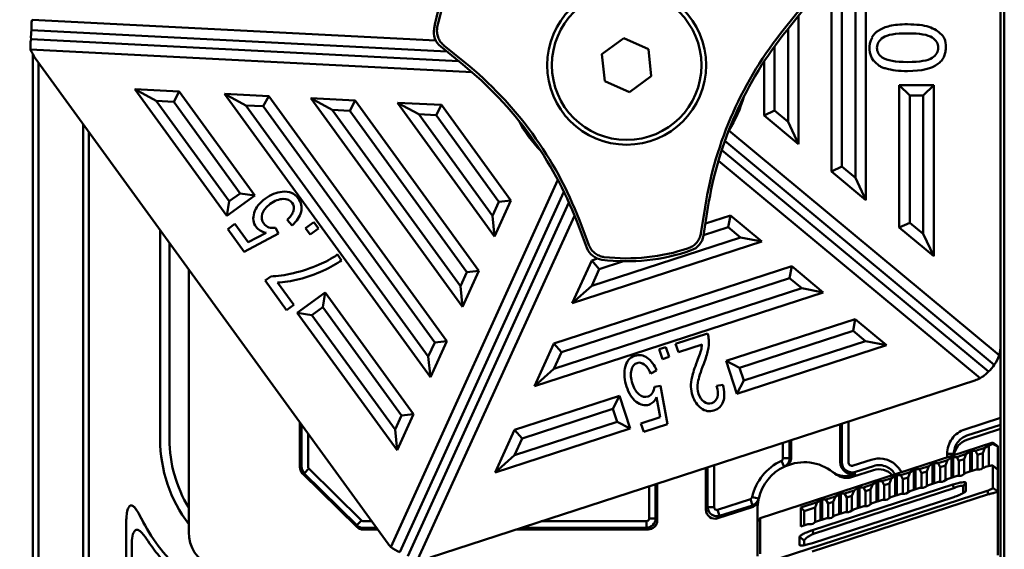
# Model space of a CAD drawing. Header units: millimetres. Extents: x 0 to 5104, y -184 to 1188.
# Tile 88 of 221: x 630 to 683, y 958 to 986. Entities that reach past the tile are written whole.
import ezdxf

# ---------------------------------------------------------------- set-up
doc = ezdxf.new("R2010")
doc.units = ezdxf.units.MM
doc.header["$LTSCALE"] = 2
doc.layers.add('Sichtbar (ISO)', color=7, linetype='Continuous', lineweight=50)

msp = doc.modelspace()

# ---------------------------------------------------------------- linework, layer by layer
at = {"layer": 'Sichtbar (ISO)'}
for p, q in [((683.13, 1106.68), (683.13, 611.58)), ((682.93, 968.583), (682.93, 1000.348)), ((675.73, 991.888), (675.73, 976.321)), ((675.17, 990.598), (675.17, 977.514)), ((673.886, 977.852), (673.886, 990.165)), ((674.446, 978.115), (674.446, 989.922)), ((672.271, 986.596), (671.372, 985.486)), ((671.493, 985.388), (672.45, 986.571)), ((652.721, 984.854), (631.127, 985.961)), ((672.13, 986.175), (672.13, 979.31)), ((631.103, 985.401), (653.309, 984.263)), ((671.57, 980.504), (671.57, 985.484)), ((631.075, 984.923), (653.942, 983.75)), ((662.779, 984.965), (661.611, 984.117)), ((664.098, 984.378), (662.779, 984.965)), ((654.664, 983.152), (631.054, 984.363)), ((652.985, 984.525), (654.168, 983.568)), ((654.266, 983.688), (653.155, 984.587)), ((664.248, 982.943), (664.098, 984.378)), ((670.846, 984.545), (670.846, 981.105)), ((631.169, 943.837), (631.169, 984.117)), ((631.301, 983.911), (650.174, 957.934)), ((661.611, 984.117), (661.762, 982.681)), ((631.469, 888.94), (631.469, 983.679)), ((670.286, 980.842), (670.286, 983.731)), ((661.762, 982.681), (663.081, 982.094)), ((663.081, 982.094), (664.248, 982.943)), ((641.552, 975.47), (636.631, 982.243)), ((636.631, 982.243), (638.999, 982.122)), ((636.631, 982.243), (637.773, 981.624)), ((677.508, 982.465), (679.352, 982.465)), ((677.508, 974.845), (677.508, 982.465)), ((678.068, 981.905), (677.508, 982.465)), ((679.352, 982.465), (678.792, 981.905)), ((679.352, 982.465), (679.352, 973.313)), ((638.999, 982.122), (638.703, 981.576)), ((638.999, 982.122), (643.044, 976.554)), ((652.434, 966.843), (641.423, 981.998)), ((641.423, 981.998), (643.791, 981.876)), ((641.423, 981.998), (642.565, 981.378)), ((643.791, 981.876), (643.495, 981.33)), ((643.791, 981.876), (653.312, 968.771)), ((654.149, 970.606), (646.045, 981.761)), ((646.045, 981.761), (648.413, 981.639)), ((647.187, 981.141), (646.045, 981.761)), ((648.117, 981.093), (648.413, 981.639)), ((648.413, 981.639), (655.028, 972.535)), ((678.068, 975.108), (678.068, 981.905)), ((678.792, 981.905), (678.068, 981.905)), ((678.792, 981.905), (678.792, 974.507)), ((641.676, 976.252), (637.773, 981.624)), ((637.773, 981.624), (638.703, 981.576)), ((638.703, 981.576), (642.262, 976.677)), ((642.565, 981.378), (643.495, 981.33)), ((652.322, 967.949), (642.565, 981.378)), ((643.495, 981.33), (652.667, 968.706)), ((647.187, 981.141), (654.037, 971.713)), ((648.117, 981.093), (647.187, 981.141)), ((655.864, 974.37), (650.667, 981.524)), ((650.667, 981.524), (653.035, 981.402)), ((651.809, 980.904), (650.667, 981.524)), ((652.739, 980.857), (653.035, 981.402)), ((653.035, 981.402), (656.743, 976.298)), ((670.846, 981.105), (670.286, 980.842)), ((670.846, 981.105), (671.57, 980.504)), ((654.382, 972.47), (648.117, 981.093)), ((651.809, 980.904), (655.753, 975.477)), ((652.739, 980.857), (651.809, 980.904)), ((656.098, 976.233), (652.739, 980.857)), ((672.13, 979.31), (670.286, 980.842)), ((633.869, 980.375), (633.869, 888.94)), ((671.57, 980.504), (672.13, 979.31)), ((634.169, 979.963), (634.169, 888.94)), ((668.394, 980.032), (682.851, 968.027)), ((682.284, 967.147), (668.017, 978.994)), ((682.596, 967.512), (668.182, 979.48)), ((667.838, 978.414), (681.83, 966.795)), ((673.886, 977.852), (674.446, 978.115)), ((675.17, 977.514), (674.446, 978.115)), ((675.73, 976.321), (673.886, 977.852)), ((675.73, 976.321), (675.17, 977.514)), ((659.254, 977.392), (650.31, 957.767)), ((643.044, 976.554), (641.552, 975.47)), ((641.676, 976.252), (642.262, 976.677)), ((642.262, 976.677), (643.044, 976.554)), ((650.799, 957.489), (659.578, 976.753)), ((641.552, 975.47), (641.676, 976.252)), ((651.232, 957.283), (659.845, 976.181)), ((655.753, 975.477), (656.098, 976.233)), ((656.743, 976.298), (655.864, 974.37)), ((656.098, 976.233), (656.743, 976.298)), ((667.125, 975.947), (666.901, 974.536)), ((667.04, 974.419), (667.278, 975.922)), ((660.141, 975.482), (651.771, 957.114)), ((655.753, 975.477), (655.864, 974.37)), ((667.142, 975.061), (668.485, 975.497)), ((668.364, 974.869), (668.485, 975.497)), ((668.485, 975.497), (670.163, 974.103)), ((641.595, 974.768), (641.975, 975.044)), ((641.975, 975.044), (642.684, 974.069)), ((644.157, 974.841), (644.313, 974.523)), ((645.033, 974.966), (644.769, 975.255)), ((646.2, 975.143), (645.747, 974.814)), ((645.747, 974.814), (645.995, 974.472)), ((645.995, 974.472), (646.448, 974.801)), ((646.448, 974.801), (646.2, 975.143)), ((660.258, 975.185), (660.804, 973.764)), ((660.915, 973.906), (660.403, 975.24)), ((668.364, 974.869), (667.043, 974.44)), ((669.023, 974.322), (668.364, 974.869)), ((677.508, 974.845), (678.068, 975.108)), ((679.352, 973.313), (677.508, 974.845)), ((678.792, 974.507), (678.068, 975.108)), ((637.98, 974.718), (637.98, 963.53)), ((642.478, 973.552), (641.595, 974.768)), ((644.313, 974.523), (642.478, 973.552)), ((642.684, 974.069), (643.65, 974.569)), ((661.062, 971.735), (669.023, 974.322)), ((669.023, 974.322), (670.163, 974.103)), ((679.352, 973.313), (678.792, 974.507)), ((638.48, 974.03), (638.48, 963.53)), ((670.163, 974.103), (660.024, 970.809)), ((647.688, 973.095), (647.464, 973.404)), ((659.037, 968.642), (671.761, 972.776)), ((660.024, 970.809), (661.062, 973.085)), ((661.062, 973.085), (661.38, 973.189)), ((661.469, 972.629), (661.062, 973.085)), ((662.761, 973.048), (661.469, 972.629)), ((671.761, 972.776), (671.641, 972.148)), ((671.761, 972.776), (673.44, 971.383)), ((639.509, 958.56), (639.509, 972.613)), ((643.901, 972.239), (643.593, 972.015)), ((654.037, 971.713), (654.382, 972.47)), ((655.028, 972.535), (654.149, 970.606)), ((654.382, 972.47), (655.028, 972.535)), ((659.444, 968.185), (671.641, 972.148)), ((661.469, 972.629), (661.062, 971.735)), ((671.641, 972.148), (672.299, 971.601)), ((643.593, 972.015), (644.742, 970.433)), ((645.124, 970.71), (644.254, 971.907)), ((654.037, 971.713), (654.149, 970.606)), ((661.062, 971.735), (660.024, 970.809)), ((645.314, 970.292), (646.806, 971.376)), ((646.806, 971.376), (646.682, 970.593)), ((646.806, 971.376), (651.534, 964.868)), ((673.44, 971.383), (657.999, 966.366)), ((672.299, 971.601), (659.037, 967.292)), ((673.44, 971.383), (672.299, 971.601)), ((644.742, 970.433), (645.124, 970.71)), ((646.682, 970.593), (646.096, 970.168)), ((646.682, 970.593), (650.889, 964.803)), ((650.655, 962.94), (645.314, 970.292)), ((646.096, 970.168), (645.314, 970.292)), ((650.544, 964.047), (646.096, 970.168)), ((668.261, 967.715), (675.158, 969.956)), ((675.158, 969.956), (675.038, 969.328)), ((675.158, 969.956), (676.837, 968.562)), ((665.551, 968.631), (667.255, 969.185)), ((668.967, 967.355), (675.038, 969.328)), ((675.038, 969.328), (675.697, 968.781)), ((652.667, 968.706), (652.322, 967.949)), ((653.312, 968.771), (652.434, 966.843)), ((653.312, 968.771), (652.667, 968.706)), ((657.999, 966.366), (659.037, 968.642)), ((659.037, 968.642), (659.444, 968.185)), ((664.673, 968.346), (665.034, 968.463)), ((665.034, 968.463), (665.207, 967.931)), ((665.697, 968.183), (665.551, 968.631)), ((666.961, 968.593), (665.697, 968.183)), ((676.837, 968.562), (668.831, 965.961)), ((675.697, 968.781), (669.19, 966.666)), ((676.837, 968.562), (675.697, 968.781)), ((682.93, 968.583), (682.93, 964.681)), ((652.434, 966.843), (652.322, 967.949)), ((659.037, 967.292), (659.444, 968.185)), ((664.846, 967.814), (664.673, 968.346)), ((665.207, 967.931), (664.846, 967.814)), ((668.831, 965.961), (668.261, 967.715)), ((668.261, 967.715), (668.967, 967.355)), ((657.999, 966.366), (659.037, 967.292)), ((664.535, 967.199), (664.216, 967.049)), ((668.967, 967.355), (669.19, 966.666)), ((652.414, 957.213), (681.547, 966.679)), ((664.423, 966.34), (664.739, 966.379)), ((664.739, 966.379), (665.124, 964.344)), ((667.738, 966.389), (668.078, 966.446)), ((669.19, 966.666), (668.831, 965.961)), ((656.937, 964.035), (662.554, 965.86)), ((662.195, 965.155), (662.554, 965.86)), ((662.554, 965.86), (663.124, 964.107)), ((664.726, 964.708), (664.533, 965.776)), ((650.889, 964.803), (650.544, 964.047)), ((651.534, 964.868), (650.655, 962.94)), ((651.534, 964.868), (650.889, 964.803)), ((657.345, 963.579), (662.195, 965.155)), ((662.418, 964.466), (662.195, 965.155)), ((645.452, 964.433), (645.452, 962.062)), ((645.541, 962.062), (645.541, 964.311)), ((662.418, 964.466), (656.938, 962.685)), ((663.124, 964.107), (662.418, 964.466)), ((663.697, 964.374), (664.726, 964.708)), ((663.842, 963.927), (663.697, 964.374)), ((665.124, 964.344), (663.842, 963.927)), ((674.351, 964.341), (674.351, 962.312)), ((674.44, 962.312), (674.44, 964.37)), ((674.792, 964.484), (674.792, 962.312)), ((682.93, 964.681), (681.017, 964.06)), ((681.126, 963.725), (682.93, 964.311)), ((682.93, 964.681), (682.93, 964.311)), ((682.93, 964.311), (682.93, 964.088)), ((645.893, 963.826), (645.893, 962.062)), ((650.655, 962.94), (650.544, 964.047)), ((663.124, 964.107), (655.9, 961.759)), ((655.9, 961.759), (656.937, 964.035)), ((656.937, 964.035), (657.345, 963.579)), ((681.126, 963.501), (682.93, 964.088)), ((682.93, 904.358), (682.93, 964.088)), ((656.938, 962.685), (657.345, 963.579)), ((670.068, 959.312), (682.518, 963.357)), ((671.292, 962.516), (671.292, 963.347)), ((671.644, 963.461), (671.644, 962.516)), ((671.733, 962.556), (671.733, 963.49)), ((682.298, 963.203), (682.094, 963.071)), ((682.356, 963.221), (682.298, 963.203)), ((682.298, 963.203), (682.298, 962.101)), ((682.518, 963.357), (682.78, 963.167)), ((682.519, 963.284), (682.519, 963.325)), ((682.78, 963.136), (682.568, 963.255)), ((655.9, 961.759), (656.938, 962.685)), ((680.43, 962.745), (680.072, 962.745)), ((680.072, 962.745), (680.072, 962.562)), ((680.43, 962.679), (680.43, 962.745)), ((680.591, 962.582), (681.094, 962.746)), ((681.094, 962.746), (680.981, 962.462)), ((681.298, 962.878), (681.094, 962.746)), ((681.387, 962.907), (681.298, 962.878)), ((681.298, 962.878), (681.298, 961.805)), ((681.387, 962.907), (681.387, 961.834)), ((681.591, 962.907), (681.387, 962.907)), ((681.591, 962.907), (682.094, 963.071)), ((681.704, 962.698), (681.591, 962.907)), ((681.981, 962.787), (681.704, 962.698)), ((681.704, 962.698), (681.704, 961.909)), ((682.094, 963.071), (681.981, 962.787)), ((681.981, 962.787), (681.981, 961.991)), ((682.78, 963.138), (682.78, 963.136)), ((682.78, 961.894), (682.78, 963.136)), ((671.361, 962.062), (671.208, 962.385)), ((671.644, 962.516), (671.292, 962.516)), ((676.017, 962.435), (675.054, 962.122)), ((679.298, 962.228), (679.094, 962.096)), ((679.387, 962.257), (679.298, 962.228)), ((679.298, 962.228), (679.298, 961.155)), ((679.591, 962.258), (679.387, 962.257)), ((679.387, 962.257), (679.387, 961.184)), ((679.591, 962.258), (680.094, 962.421)), ((679.704, 962.048), (679.591, 962.258)), ((680.094, 962.421), (679.981, 962.137)), ((680.298, 962.553), (680.094, 962.421)), ((680.387, 962.582), (680.298, 962.553)), ((680.298, 962.553), (680.298, 961.48)), ((680.387, 962.582), (680.387, 961.509)), ((680.591, 962.582), (680.387, 962.582)), ((680.704, 962.373), (680.591, 962.582)), ((680.981, 962.462), (680.704, 962.373)), ((680.704, 962.373), (680.704, 961.584)), ((680.981, 962.462), (680.981, 961.674)), ((645.601, 961.708), (648.504, 958.849)), ((645.935, 961.961), (645.687, 961.708)), ((648.503, 958.935), (645.687, 961.708)), ((645.935, 961.961), (648.751, 959.188)), ((667.171, 961.966), (667.171, 959.775)), ((667.26, 959.897), (667.26, 961.966)), ((667.612, 961.966), (667.612, 959.897)), ((674.906, 961.61), (675.19, 961.703)), ((675.019, 961.517), (676.126, 961.877)), ((675.163, 961.787), (676.126, 962.1)), ((677.591, 961.608), (678.094, 961.771)), ((678.094, 961.771), (677.981, 961.488)), ((678.298, 961.903), (678.094, 961.771)), ((678.387, 961.932), (678.298, 961.903)), ((678.298, 961.903), (678.298, 960.831)), ((678.591, 961.933), (678.387, 961.932)), ((678.387, 961.932), (678.387, 960.859)), ((678.591, 961.933), (679.094, 962.096)), ((678.704, 961.723), (678.591, 961.933)), ((678.981, 961.813), (678.704, 961.723)), ((678.704, 961.723), (678.704, 960.934)), ((679.094, 962.096), (678.981, 961.813)), ((678.981, 961.813), (678.981, 961.024)), ((679.981, 962.137), (679.704, 962.048)), ((679.704, 962.048), (679.704, 961.259)), ((679.981, 962.137), (679.981, 961.349)), ((680.887, 961.613), (681.069, 961.731)), ((681.616, 961.909), (681.069, 961.731)), ((681.616, 961.909), (681.798, 961.909)), ((681.798, 961.909), (681.887, 961.938)), ((681.887, 961.938), (681.908, 961.952)), ((682.38, 962.117), (682.43, 962.124)), ((682.43, 962.124), (682.519, 962.136)), ((682.519, 962.136), (682.78, 961.894)), ((682.519, 960.932), (682.519, 962.136)), ((682.78, 961.894), (682.78, 960.745)), ((664.482, 961.134), (664.482, 959.287)), ((664.571, 959.198), (664.571, 961.163)), ((672.869, 958.668), (680.369, 961.105)), ((675.591, 960.958), (676.094, 961.122)), ((676.094, 961.122), (675.981, 960.838)), ((676.298, 961.253), (676.094, 961.122)), ((676.387, 961.282), (676.298, 961.253)), ((676.298, 961.253), (676.298, 960.181)), ((676.591, 961.283), (676.387, 961.282)), ((676.387, 961.282), (676.387, 960.21)), ((676.591, 961.283), (677.094, 961.446)), ((676.704, 961.073), (676.591, 961.283)), ((676.981, 961.163), (676.704, 961.073)), ((677.094, 961.446), (676.981, 961.163)), ((676.981, 961.163), (676.981, 960.374)), ((677.298, 961.578), (677.094, 961.446)), ((677.387, 961.607), (677.298, 961.578)), ((677.298, 961.578), (677.298, 960.506)), ((677.591, 961.608), (677.387, 961.607)), ((677.387, 961.607), (677.387, 960.534)), ((677.704, 961.398), (677.591, 961.608)), ((677.981, 961.488), (677.704, 961.398)), ((677.704, 961.398), (677.704, 960.609)), ((677.981, 961.488), (677.981, 960.699)), ((679.616, 961.259), (679.069, 961.081)), ((679.616, 961.259), (679.798, 961.26)), ((679.798, 961.26), (679.887, 961.288)), ((679.887, 961.288), (680.069, 961.406)), ((680.616, 961.584), (680.069, 961.406)), ((680.43, 960.918), (680.369, 961.105)), ((680.616, 961.584), (680.798, 961.584)), ((680.798, 961.584), (680.887, 961.613)), ((681.069, 961.203), (680.93, 961.015)), ((681.069, 961.203), (681.069, 960.776)), ((664.13, 959.287), (664.13, 961.02)), ((670.42, 956.945), (682.219, 960.779)), ((682.28, 960.592), (672.856, 957.53)), ((680.43, 960.918), (672.93, 958.481)), ((674.298, 960.603), (674.094, 960.472)), ((674.387, 960.632), (674.298, 960.603)), ((674.298, 960.603), (674.298, 959.531)), ((674.591, 960.633), (674.387, 960.632)), ((674.387, 960.632), (674.387, 959.56)), ((674.591, 960.633), (675.094, 960.797)), ((674.704, 960.423), (674.591, 960.633)), ((675.094, 960.797), (674.981, 960.513)), ((675.298, 960.928), (675.094, 960.797)), ((675.387, 960.957), (675.298, 960.928)), ((675.298, 960.928), (675.298, 959.856)), ((675.591, 960.958), (675.387, 960.957)), ((675.387, 960.957), (675.387, 959.885)), ((675.704, 960.748), (675.591, 960.958)), ((675.981, 960.838), (675.704, 960.748)), ((675.704, 960.748), (675.704, 959.959)), ((675.981, 960.838), (675.981, 960.049)), ((676.704, 961.073), (676.704, 960.284)), ((677.616, 960.609), (677.069, 960.431)), ((677.616, 960.609), (677.798, 960.61)), ((677.798, 960.61), (677.887, 960.638)), ((677.887, 960.638), (678.069, 960.756)), ((678.616, 960.934), (678.069, 960.756)), ((678.616, 960.934), (678.798, 960.935)), ((678.798, 960.935), (678.887, 960.963)), ((678.887, 960.963), (679.069, 961.081)), ((680.93, 960.653), (680.93, 961.015)), ((681.069, 960.776), (681.025, 960.716)), ((682.28, 960.592), (682.219, 960.779)), ((682.78, 960.745), (682.519, 960.932)), ((682.78, 960.745), (682.78, 957.33)), ((667.795, 959.764), (669.548, 960.333)), ((669.657, 959.998), (669.548, 960.333)), ((669.993, 960.36), (669.644, 960.44)), ((672.239, 959.878), (673.123, 960.165)), ((680.369, 960.419), (672.869, 957.982)), ((673.123, 960.165), (673.009, 959.882)), ((673.298, 960.278), (673.123, 960.165)), ((673.387, 960.307), (673.298, 960.278)), ((673.298, 960.278), (673.298, 959.197)), ((673.591, 960.308), (673.387, 960.307)), ((673.387, 960.307), (673.387, 959.225)), ((673.591, 960.308), (674.094, 960.472)), ((673.704, 960.098), (673.591, 960.308)), ((673.981, 960.188), (673.704, 960.098)), ((673.704, 960.098), (673.704, 959.31)), ((674.094, 960.472), (673.981, 960.188)), ((673.981, 960.188), (673.981, 959.399)), ((674.981, 960.513), (674.704, 960.423)), ((674.704, 960.423), (674.704, 959.635)), ((674.981, 960.513), (674.981, 959.724)), ((675.887, 959.989), (676.069, 960.106)), ((676.616, 960.284), (676.069, 960.106)), ((676.616, 960.284), (676.798, 960.285)), ((676.798, 960.285), (676.887, 960.314)), ((676.887, 960.314), (677.069, 960.431)), ((667.612, 959.897), (667.26, 959.897)), ((667.904, 959.429), (667.795, 959.764)), ((669.636, 959.898), (667.815, 959.306)), ((669.657, 959.998), (667.904, 959.429)), ((669.93, 959.122), (669.93, 959.802)), ((672.239, 958.86), (672.239, 959.878)), ((672.43, 959.701), (672.239, 959.878)), ((673.009, 959.882), (672.43, 959.693)), ((672.43, 959.701), (672.43, 958.922)), ((673.009, 959.093), (673.009, 959.882)), ((674.616, 959.634), (674.069, 959.456)), ((674.616, 959.634), (674.798, 959.635)), ((674.798, 959.635), (674.887, 959.664)), ((674.887, 959.664), (675.069, 959.781)), ((675.616, 959.959), (675.069, 959.781)), ((675.616, 959.959), (675.798, 959.96)), ((675.798, 959.96), (675.887, 959.989)), ((636.169, 888.94), (636.169, 959.111)), ((648.751, 959.188), (648.503, 958.935)), ((648.851, 959.147), (649.293, 959.147)), ((658.367, 959.147), (663.989, 959.147)), ((663.989, 959.147), (663.989, 958.795)), ((664.13, 959.287), (664.482, 959.287)), ((670.068, 959.312), (669.93, 959.122)), ((669.93, 959.122), (669.93, 959.093)), ((669.93, 957.283), (669.93, 959.093)), ((670.068, 959.312), (670.069, 959.28)), ((670.069, 959.28), (670.069, 957.406)), ((672.623, 958.984), (672.239, 958.86)), ((672.623, 958.984), (672.798, 958.985)), ((672.798, 958.985), (672.887, 959.014)), ((672.887, 959.014), (673.04, 959.113)), ((673.645, 959.309), (673.04, 959.113)), ((673.645, 959.309), (673.798, 959.31)), ((673.798, 959.31), (673.887, 959.339)), ((673.887, 959.339), (674.069, 959.456)), ((649.548, 958.795), (648.851, 958.795)), ((648.852, 958.706), (649.613, 958.706)), ((657.01, 958.706), (664.078, 958.706)), ((663.989, 958.795), (657.283, 958.795)), ((672.93, 958.481), (672.869, 958.668)), ((636.469, 888.94), (636.469, 957.979)), ((672.169, 957.884), (672.169, 958.311)), ((672.43, 958.123), (672.169, 958.311)), ((672.43, 958.123), (672.43, 957.868)), ((672.212, 957.854), (672.169, 957.884))]:
    msp.add_line(p, q, dxfattribs=at)
for radius in [4.25, 4]:
    msp.add_circle((662.93, 983.53), radius, dxfattribs=at)
for centre, radius, start, end in [((662.93, 983.53), 10.483, 142.7727, 169.2273), ((662.93, 983.53), 10.327, 143.3418, 168.6582), ((687.049, 972.791), 20.173, 141, 171), ((687.049, 972.791), 20.017, 141, 171), ((677.071, 984.446), 1.157, 151.385, 216.2128), ((641.57, 968.011), 20.017, 21, 51), ((641.57, 968.011), 20.173, 21, 51), ((662.93, 983.53), 6.487, 327.3786, 344.8974), ((662.93, 983.53), 6.487, 207.1026, 224.8974), ((662.93, 983.53), 10.327, 263.3418, 288.6582), ((662.93, 983.53), 10.483, 262.7727, 289.2273), ((645.48, 963.53), 7.5, 180, 217.2403), ((645.48, 963.53), 7, 180, 211.4639), ((666.812, 961.966), 0.8, 0, 12.8453), ((672.43, 959.802), 2.858, 115.3062, 167.1054), ((672.43, 959.802), 2.5, 52.2551, 113.6688), ((674.992, 962.312), 0.641, 180, 288), ((674.992, 962.312), 0.552, 180, 288), ((674.992, 962.312), 0.2, 180, 288), ((666.812, 961.966), 0.359, 0, 6.4487), ((666.812, 961.966), 0.448, 0, 8.7658), ((672.43, 959.802), 2.5, 115.3062, 167.1054), ((672.43, 959.802), 2.5, 113.6688, 115.3062), ((672.43, 959.802), 2.5, 49.8443, 52.2551), ((672.43, 959.802), 2.5, 168.8266, 180), ((672.43, 959.802), 2.5, 167.1054, 168.8266), ((645.48, 963.53), 9.5, 206.4394, 227.2644), ((645.48, 963.53), 9.8, 212.882, 226.5243)]:
    msp.add_arc(centre, radius, start, end, dxfattribs=at)
for centre, major_axis, ratio, start_param, end_param in [((633.181, 985.021), (1.64, -1.715), 0.753693, 3.627189, 3.907006), ((633.107, 985.036), (1.998, -0.399), 0.981679, 3.158588, 3.39892), ((653.614, 985.302), (0.344, -0.939), 0.999173, 4.173685, 5.251093), ((652.871, 985.533), (-0.046, -0.249), 0.278407, 4.651746, 4.806714), ((633.164, 985.025), (-1.914, -1.204), 0.766087, 5.649567, 5.952105), ((632.955, 985.066), (1.998, -0.399), 0.981679, 3.701458, 3.957751), ((653.182, 984.641), (0.176, -0.147), 0.254605, 4.619959, 4.775127), ((662.396, 982.886), (-4.275, -5.148), 0.992163, 1.80673, 1.817794), ((646.379, 989.074), (-2.492, -14.235), 0.222846, 6.254626, 6.365593), ((666.053, 974.575), (0.641, 0.767), 0.999173, 4.173685, 5.251093), ((666.841, 974.531), (-0.04, -0.226), 0.254605, 1.478367, 1.633534), ((661.737, 974.122), (0.787, -0.617), 0.999173, 4.173685, 5.251093), ((660.975, 973.915), (0.086, -0.213), 0.254605, 4.649651, 4.804819), ((666.225, 973.817), (0.239, 0.085), 0.278407, 4.651746, 4.806714), ((647.498, 973.707), (1.15, 0.79), 0.166965, 4.513697, 4.568208), ((661.727, 973.344), (0.251, -0.034), 0.278407, 4.618064, 4.773032), ((638.064, 993.546), (-8.116, 20.802), 0.593816, 3.057361, 3.166908), ((631.217, 972.207), (17.102, 1.781), 0.167081, 5.824419, 5.992792), ((665.462, 969.209), (1.775, -0.833), 0.682977, 0.354521, 0.585565), ((665.042, 967.89), (1.71, 1.444), 0.608202, 5.567133, 5.742766), ((680.93, 968.583), (0, 2.002), 0.998948, 4.431171, 4.712389), ((680.93, 968.633), (1.885, -0.713), 0.938813, 6.038122, 6.343446), ((680.93, 968.62), (0, 2.002), 0.998948, 3.885561, 4.125848), ((680.93, 968.638), (0.69, 2.009), 0.934197, 3.960837, 4.237717), ((587.917, 1024.906), (80.065, -59.571), 0.087916, 0.026818, 0.108404), ((680.93, 968.583), (0, 2.002), 0.998948, 3.455443, 3.608681), ((652.575, 973.177), (11.746, -7.157), 0.220622, 6.279917, 6.390884), ((681.43, 962.533), (0, 1.017), 0.983244, 0.309227, 1.423389), ((682.356, 963.277), (0.3, 0.1), 0.167186, 4.656388, 5.232378), ((682.356, 963.452), (-0.299, 0.227), 0.118536, 2.236567, 2.445975), ((645.96, 962.062), (-0.508, 0), 0.984808, 0, 0.785398), ((646.037, 962.062), (-0.001, 0.5), 0.992243, 1.5699, 2.355977), ((646.006, 962.049), (0.053, -0.114), 0.873722, 4.220966, 5.123778), ((676.43, 960.908), (0, 1.017), 0.983244, 5.47825, 6.592412), ((682.168, 962.009), (0.3, 0.1), 0.167186, 0.729397, 2.561993), ((667.678, 959.796), (0.307, 0.422), 0.95783, 2.219734, 4.063451), ((648.838, 959.259), (0.114, -0.052), 0.873618, 4.310173, 5.195805), ((664.063, 959.214), (-0.364, 0.364), 0.970288, 2.371274, 3.911912), ((641.51, 958.56), (-1.895, -0.643), 0.999321, 5.956143, 7.090607), ((648.851, 959.291), (-0.5, -0.007), 0.992243, 0.785497, 1.556475), ((648.852, 959.214), (-0.008, 0.508), 0.984804, 2.356079, 3.126402), ((651.806, 959.12), (1.603, 1.224), 0.99144, 3.118016, 3.225586), ((651.937, 959.22), (2.29, 0.405), 0.818537, 3.788722, 4.054413)]:
    msp.add_ellipse(centre, major_axis=major_axis, ratio=ratio, start_param=start_param, end_param=end_param, dxfattribs=at)
for points, knots in [([(652.797, 985.522), (652.785, 985.44), (652.782, 985.357), (652.798, 985.188), (652.817, 985.104), (652.875, 984.943), (652.915, 984.866), (653.01, 984.727), (653.066, 984.665), (653.128, 984.61)], [0, 0, 0, 0, 0.0250167, 0.0250167, 0.0507887, 0.0507887, 0.0765479, 0.0765479, 0.1015297, 0.1015297, 0.1015297, 0.1015297]), ([(676.043, 985.006), (676.13, 985.161), (676.254, 985.29), (676.58, 985.492), (676.778, 985.571), (677.011, 985.629)], [0.0003337, 0.0003337, 0.0003337, 0.0003337, 0.5, 0.5, 1, 1, 1, 1]), ([(677.011, 985.629), (677.246, 985.687), (677.561, 985.715), (678.427, 985.715), (678.805, 985.669), (679.094, 985.577)], [0, 0, 0, 0, 0.457447, 0.457447, 1, 1, 1, 1]), ([(676.645, 985.01), (676.428, 984.863), (676.32, 984.68), (676.32, 984.244), (676.416, 984.072), (676.606, 983.942)], [0, 0, 0, 0, 0.504505, 0.504505, 1, 1, 1, 1]), ([(679.267, 985.01), (679.049, 985.157), (678.612, 985.232), (677.299, 985.232), (676.861, 985.157), (676.645, 985.01)], [0, 0, 0, 0, 0.498831, 0.498831, 1, 1, 1, 1]), ([(679.268, 983.92), (679.486, 984.068), (679.594, 984.249), (679.594, 984.682), (679.486, 984.863), (679.267, 985.01)], [0, 0, 0, 0, 0.498866, 0.498866, 1, 1, 1, 1]), ([(679.998, 984.437), (679.999, 984.495), (680.004, 984.701), (679.95, 984.913), (679.928, 984.967), (679.86, 985.074), (679.814, 985.121), (679.762, 985.162)], [0, 0, 0, 0, 0.01743935, 0.01743935, 0.02405448, 0.02405448, 0.03141221, 0.03141221, 0.03141221, 0.03141221]), ([(679.998, 984.437), (679.997, 984.353), (679.988, 984.269), (679.952, 984.11), (679.927, 984.036), (679.857, 983.893), (679.814, 983.826), (679.71, 983.701), (679.649, 983.644), (679.583, 983.594)], [-0.09781413, -0.09781413, -0.09781413, -0.09781413, -0.07260472, -0.07260472, -0.04894666, -0.04894666, -0.02495547, -0.02495547, 0, 0, 0, 0]), ([(676.815, 983.355), (676.744, 983.364), (676.675, 983.382), (676.55, 983.433), (676.496, 983.464), (676.341, 983.572), (676.222, 983.683), (676.148, 983.771)], [-0.07169331, -0.07169331, -0.07169331, -0.07169331, -0.05189053, -0.05189053, -0.03444096, -0.03444096, 0, 0, 0, 0]), ([(676.606, 983.942), (676.851, 983.78), (677.301, 983.699), (678.614, 983.699), (679.051, 983.773), (679.268, 983.92)], [0, 0, 0, 0, 0.49961, 0.49961, 1, 1, 1, 1]), ([(679.583, 983.594), (679.25, 983.342), (678.708, 983.215), (677.484, 983.215), (677.104, 983.262), (676.815, 983.355)], [0, 0, 0, 0, 0.613712, 0.613712, 1, 1, 1, 1]), ([(643.011, 975.637), (643.1, 975.925), (643.298, 976.182), (643.899, 976.619), (644.199, 976.737), (644.506, 976.763)], [0, 0, 0, 0, 0.512397, 0.512397, 1, 1, 1, 1]), ([(645.109, 975.751), (645.149, 975.91), (645.126, 976.05), (644.934, 976.314), (644.773, 976.384), (644.34, 976.375), (644.112, 976.286), (643.647, 975.948), (643.503, 975.77), (643.38, 975.387), (643.407, 975.213), (643.59, 974.961), (643.682, 974.895), (643.797, 974.86)], [0, 0, 0, 0, 0.156215, 0.156215, 0.344162, 0.344162, 0.532108, 0.532108, 0.709649, 0.709649, 0.888327, 0.888327, 1, 1, 1, 1]), ([(644.506, 976.763), (644.882, 976.798), (645.169, 976.678), (645.528, 976.185), (645.577, 975.943), (645.514, 975.683)], [0, 0, 0, 0, 0.548796, 0.548796, 1, 1, 1, 1]), ([(643.65, 974.569), (643.407, 974.617), (643.227, 974.722), (642.955, 975.096), (642.923, 975.348), (643.011, 975.637)], [0, 0, 0, 0, 0.430718, 0.430718, 1, 1, 1, 1]), ([(666.895, 974.501), (666.879, 974.419), (666.852, 974.34), (666.78, 974.188), (666.733, 974.115), (666.623, 973.984), (666.559, 973.925), (666.421, 973.828), (666.348, 973.788), (666.271, 973.758)], [-0.1015297, -0.1015297, -0.1015297, -0.1015297, -0.0765244, -0.0765244, -0.0507409, -0.0507409, -0.0249932, -0.0249932, 0, 0, 0, 0]), ([(660.929, 973.873), (660.961, 973.797), (661.004, 973.725), (661.106, 973.591), (661.167, 973.53), (661.303, 973.424), (661.377, 973.381), (661.532, 973.314), (661.612, 973.291), (661.694, 973.277)], [0, 0, 0, 0, 0.0250053, 0.0250053, 0.0507888, 0.0507888, 0.0765366, 0.0765366, 0.1015298, 0.1015298, 0.1015298, 0.1015298]), ([(647.401, 973.363), (647.306, 973.302), (647.13, 973.189), (646.822, 973.012), (646.66, 972.931), (646.49, 972.872)], [0.00360632, 0.00360632, 0.00360632, 0.00360632, 0.0147292, 0.0147292, 0.02588142, 0.02588142, 0.02588142, 0.02588142]), ([(644.254, 971.907), (644.594, 971.922), (644.981, 971.983), (645.847, 972.199), (646.27, 972.348), (646.682, 972.538)], [0, 0, 0, 0, 0.500532, 0.500532, 1, 1, 1, 1]), ([(614.652, 970.918), (618.482, 967.088), (622.147, 963.026), (627.41, 955.326), (629.336, 951.791), (630.891, 946.28), (631.193, 944.44), (631.292, 940.283), (630.917, 937.934), (629.525, 933.626), (628.542, 931.612), (625.732, 926.843), (623.727, 924.171), (616.684, 914.968), (611.445, 908.198), (605.923, 894.478), (604.73, 887.935), (604.73, 881.53)], [0, 0, 0, 0, 1.62484, 1.62484, 2.803947, 2.803947, 3.364262, 3.364262, 4.079602, 4.079602, 4.76763, 4.76763, 5.797829, 5.797829, 8.341446, 8.341446, 10.263124, 10.263124, 10.263124, 10.263124]), ([(667.323, 968.849), (667.336, 968.663), (667.321, 968.473), (667.238, 968.078), (667.162, 967.841), (666.882, 967.134), (666.781, 966.804), (666.746, 966.574)], [0, 0, 0, 0, 0.281094, 0.281094, 0.562189, 0.562189, 1, 1, 1, 1]), ([(662.835, 967.31), (662.9, 967.672), (663.076, 967.899), (663.596, 968.068), (663.819, 968.033), (664.03, 967.888)], [0, 0, 0, 0, 0.548796, 0.548796, 1, 1, 1, 1]), ([(663.869, 967.533), (663.741, 967.623), (663.613, 967.649), (663.334, 967.558), (663.233, 967.432), (663.132, 967.024), (663.152, 966.782), (663.33, 966.235), (663.449, 966.042), (663.752, 965.799), (663.91, 965.765), (664.176, 965.852), (664.257, 965.916), (664.316, 966.011)], [0, 0, 0, 0, 0.156216, 0.156216, 0.344163, 0.344163, 0.532109, 0.532109, 0.709651, 0.709651, 0.888327, 0.888327, 1, 1, 1, 1]), ([(663.441, 965.539), (663.212, 965.718), (663.038, 965.989), (662.809, 966.695), (662.781, 967.015), (662.835, 967.31)], [0, 0, 0, 0, 0.512397, 0.512397, 1, 1, 1, 1]), ([(668.093, 965.545), (668.009, 965.31), (667.844, 965.153), (667.352, 964.993), (667.123, 965.031), (666.703, 965.342), (666.549, 965.57), (666.403, 966.021), (666.375, 966.178), (666.364, 966.499), (666.384, 966.677), (666.429, 966.871)], [0, 0, 0, 0, 0.246585, 0.246585, 0.495829, 0.495829, 0.745073, 0.745073, 0.872537, 0.872537, 1, 1, 1, 1]), ([(666.746, 966.574), (666.712, 966.343), (666.723, 966.14), (666.841, 965.778), (666.936, 965.637), (667.068, 965.539)], [0, 0, 0, 0, 0.486559, 0.486559, 1, 1, 1, 1]), ([(664.533, 965.776), (664.43, 965.566), (664.293, 965.434), (663.898, 965.305), (663.671, 965.36), (663.441, 965.539)], [0, 0, 0, 0, 0.430718, 0.430718, 1, 1, 1, 1]), ([(667.068, 965.539), (667.198, 965.442), (667.337, 965.415), (667.633, 965.512), (667.733, 965.619), (667.781, 965.784)], [0, 0, 0, 0, 0.484444, 0.484444, 1, 1, 1, 1]), ([(681.017, 964.06), (680.744, 963.972), (680.502, 963.793), (680.165, 963.324), (680.072, 963.035), (680.072, 962.745)], [0, 0, 0, 0, 0.5, 0.5, 1, 1, 1, 1]), ([(680.43, 962.745), (680.43, 962.853), (680.446, 962.961), (680.512, 963.166), (680.56, 963.264), (680.684, 963.439), (680.759, 963.516), (680.93, 963.643), (681.025, 963.692), (681.126, 963.725)], [0, 0, 0, 0, 0.0325199, 0.0325199, 0.0648869, 0.0648869, 0.0969672, 0.0969672, 0.128783, 0.128783, 0.128783, 0.128783]), ([(682.519, 963.325), (682.519, 963.336), (682.518, 963.344), (682.518, 963.354), (682.518, 963.357), (682.518, 963.357)], [-0.03493197, -0.03493197, -0.03493197, -0.03493197, -0.01746852, -0.01746852, -0.00000506, -0.00000506, -0.00000506, -0.00000506]), ([(682.78, 963.167), (682.78, 963.167), (682.78, 963.164), (682.78, 963.155), (682.78, 963.148), (682.78, 963.138)], [0.0000048, 0.0000048, 0.0000048, 0.0000048, 0.01572118, 0.01572118, 0.03139081, 0.03139081, 0.03139081, 0.03139081]), ([(671.208, 962.385), (671.221, 962.391), (671.232, 962.399), (671.253, 962.417), (671.262, 962.428), (671.277, 962.451), (671.282, 962.463), (671.29, 962.489), (671.292, 962.503), (671.292, 962.516)], [-0.01641373, -0.01641373, -0.01641373, -0.01641373, -0.01228685, -0.01228685, -0.00817139, -0.00817139, -0.00409976, -0.00409976, 0, 0, 0, 0]), ([(671.644, 962.516), (671.645, 962.395), (671.597, 962.2), (671.403, 962.085), (671.39, 962.077), (671.376, 962.069), (671.361, 962.062)], [0, 0, 0, 0, 0.934705, 0.934705, 0.934705, 1, 1, 1, 1]), ([(671.733, 962.556), (671.733, 962.508), (671.726, 962.461), (671.698, 962.367), (671.677, 962.321), (671.622, 962.237), (671.588, 962.2), (671.512, 962.137), (671.47, 962.111), (671.426, 962.092)], [0, 0, 0, 0, 0.0144033, 0.0144033, 0.02937941, 0.02937941, 0.04452983, 0.04452983, 0.05900298, 0.05900298, 0.05900298, 0.05900298]), ([(677.628, 961.768), (677.532, 961.952), (677.395, 962.112), (677.059, 962.362), (676.857, 962.448), (676.437, 962.517), (676.219, 962.501), (676.017, 962.435)], [0.2600252, 0.2600252, 0.2600252, 0.2600252, 0.5, 0.5, 0.75, 0.75, 1, 1, 1, 1]), ([(676.126, 962.1), (676.242, 962.138), (676.364, 962.154), (676.613, 962.14), (676.738, 962.108), (676.912, 962.024), (676.968, 961.99), (677.072, 961.912), (677.12, 961.867), (677.209, 961.769), (677.249, 961.714), (677.283, 961.656)], [0, 0, 0, 0, 0.0366915, 0.0366915, 0.0749956, 0.0749956, 0.0944712, 0.0944712, 0.114057, 0.114057, 0.1342883, 0.1342883, 0.1342883, 0.1342883]), ([(673.96, 961.779), (674.025, 961.729), (674.096, 961.686), (674.249, 961.617), (674.33, 961.592), (674.497, 961.562), (674.581, 961.558), (674.747, 961.569), (674.828, 961.585), (674.906, 961.61)], [-0.1000319, -0.1000319, -0.1000319, -0.1000319, -0.0753821, -0.0753821, -0.0498097, -0.0498097, -0.0246163, -0.0246163, 0, 0, 0, 0]), ([(675.019, 961.517), (674.937, 961.491), (674.853, 961.475), (674.681, 961.465), (674.593, 961.471), (674.42, 961.506), (674.336, 961.534), (674.179, 961.611), (674.107, 961.658), (674.042, 961.713)], [-0.1041347, -0.1041347, -0.1041347, -0.1041347, -0.078547, -0.078547, -0.052282, -0.052282, -0.02563, -0.02563, 0, 0, 0, 0]), ([(680.369, 961.105), (680.419, 961.121), (680.469, 961.136), (680.567, 961.164), (680.615, 961.177), (680.736, 961.206), (680.805, 961.22), (680.923, 961.236), (680.971, 961.239), (681.026, 961.234), (681.042, 961.23), (681.064, 961.219), (681.069, 961.212), (681.069, 961.203)], [-0.111739, -0.111739, -0.111739, -0.111739, -0.0959734, -0.0959734, -0.0804313, -0.0804313, -0.0552062, -0.0552062, -0.0302573, -0.0302573, -0.0151973, -0.0151973, 0, 0, 0, 0]), ([(681.069, 960.776), (681.069, 960.759), (681.051, 960.736), (680.981, 960.682), (680.929, 960.651), (680.798, 960.584), (680.719, 960.549), (680.55, 960.481), (680.46, 960.448), (680.369, 960.419)], [-0.1157101, -0.1157101, -0.1157101, -0.1157101, -0.0876614, -0.0876614, -0.0583299, -0.0583299, -0.0286961, -0.0286961, 0, 0, 0, 0]), ([(680.93, 961.015), (680.93, 961.024), (680.926, 961.031), (680.912, 961.043), (680.902, 961.047), (680.864, 961.052), (680.83, 961.049), (680.748, 961.034), (680.699, 961.021), (680.612, 960.992), (680.577, 960.979), (680.504, 960.95), (680.467, 960.934), (680.43, 960.918)], [0, 0, 0, 0, 0.01059735, 0.01059735, 0.02103722, 0.02103722, 0.03889973, 0.03889973, 0.05711319, 0.05711319, 0.06893823, 0.06893823, 0.08106251, 0.08106251, 0.08106251, 0.08106251]), ([(682.219, 960.779), (682.297, 960.804), (682.375, 960.836), (682.431, 960.864), (682.486, 960.892), (682.519, 960.918), (682.519, 960.932)], [0, 0, 0, 0, 0.502904, 0.502904, 0.502904, 1, 1, 1, 1]), ([(682.78, 960.745), (682.78, 960.737), (682.769, 960.729), (682.748, 960.719), (682.723, 960.707), (682.684, 960.692), (682.633, 960.677), (682.586, 960.663), (682.531, 960.647), (682.471, 960.633), (682.412, 960.619), (682.345, 960.605), (682.28, 960.592)], [0, 0, 0, 0, 0.226163, 0.226163, 0.226163, 0.497943, 0.497943, 0.497943, 0.749354, 0.749354, 0.749354, 1, 1, 1, 1]), ([(669.548, 960.333), (669.56, 960.337), (669.571, 960.342), (669.592, 960.356), (669.601, 960.364), (669.618, 960.383), (669.626, 960.393), (669.637, 960.416), (669.642, 960.427), (669.644, 960.44)], [-0.01505524, -0.01505524, -0.01505524, -0.01505524, -0.01130057, -0.01130057, -0.00755647, -0.00755647, -0.00377871, -0.00377871, 0, 0, 0, 0]), ([(669.977, 960.287), (669.969, 960.243), (669.954, 960.2), (669.915, 960.119), (669.889, 960.08), (669.828, 960.011), (669.793, 959.98), (669.718, 959.931), (669.678, 959.912), (669.636, 959.898)], [0, 0, 0, 0, 0.01337435, 0.01337435, 0.02727916, 0.02727916, 0.04103127, 0.04103127, 0.05433622, 0.05433622, 0.05433622, 0.05433622]), ([(636.169, 959.111), (636.169, 959.249), (636.176, 959.394), (636.206, 959.624), (636.227, 959.731), (636.274, 959.855), (636.292, 959.893), (636.327, 959.941), (636.341, 959.957), (636.371, 959.978), (636.384, 959.985), (636.413, 959.993), (636.428, 959.994), (636.46, 959.99), (636.477, 959.985), (636.52, 959.965), (636.546, 959.946), (636.615, 959.884), (636.662, 959.827), (636.803, 959.629), (636.899, 959.449), (636.973, 959.3)], [-0.1984559, -0.1984559, -0.1984559, -0.1984559, -0.1515739, -0.1515739, -0.1190034, -0.1190034, -0.105693, -0.105693, -0.0985523, -0.0985523, -0.0933064, -0.0933064, -0.0881541, -0.0881541, -0.0820666, -0.0820666, -0.0718748, -0.0718748, -0.0499596, -0.0499596, -0.0000027, -0.0000027, -0.0000027, -0.0000027]), ([(667.612, 959.897), (667.611, 959.852), (667.633, 959.809), (667.669, 959.783), (667.704, 959.757), (667.752, 959.75), (667.795, 959.764)], [0, 0, 0, 0, 0.502924, 0.502924, 0.502924, 1, 1, 1, 1]), ([(663.989, 959.147), (664.028, 959.147), (664.064, 959.163), (664.089, 959.188), (664.114, 959.213), (664.13, 959.248), (664.13, 959.287)], [0, 0, 0, 0, 0.501759, 0.501759, 0.501759, 1, 1, 1, 1]), ([(637.25, 958.209), (637.157, 958.353), (637.038, 958.515), (636.888, 958.633), (636.853, 958.656), (636.795, 958.68), (636.771, 958.686), (636.728, 958.689), (636.709, 958.686), (636.671, 958.674), (636.653, 958.664), (636.617, 958.634), (636.6, 958.613), (636.559, 958.55), (636.54, 958.502), (636.489, 958.334), (636.469, 958.171), (636.469, 957.979)], [0, 0, 0, 0, 0.0512981, 0.0512981, 0.064596, 0.064596, 0.0725853, 0.0725853, 0.0792858, 0.0792858, 0.0860856, 0.0860856, 0.0951226, 0.0951226, 0.1113755, 0.1113755, 0.1542745, 0.1542745, 0.1542745, 0.1542745]), ([(672.169, 958.311), (672.169, 958.328), (672.187, 958.35), (672.257, 958.405), (672.309, 958.436), (672.44, 958.503), (672.519, 958.538), (672.688, 958.606), (672.778, 958.638), (672.869, 958.668)], [-0.1157102, -0.1157102, -0.1157102, -0.1157102, -0.0876613, -0.0876613, -0.0583297, -0.0583297, -0.028696, -0.028696, 0, 0, 0, 0]), ([(672.93, 958.481), (672.863, 958.45), (672.798, 958.418), (672.678, 958.35), (672.623, 958.315), (672.531, 958.249), (672.493, 958.218), (672.443, 958.164), (672.43, 958.14), (672.43, 958.123)], [0, 0, 0, 0, 0.02193751, 0.02193751, 0.04407417, 0.04407417, 0.06583251, 0.06583251, 0.0867519, 0.0867519, 0.0867519, 0.0867519]), ([(672.869, 957.982), (672.819, 957.966), (672.769, 957.95), (672.671, 957.922), (672.623, 957.91), (672.502, 957.881), (672.433, 957.867), (672.315, 957.851), (672.267, 957.848), (672.212, 957.853), (672.196, 957.856), (672.174, 957.868), (672.169, 957.875), (672.169, 957.884)], [-0.1117389, -0.1117389, -0.1117389, -0.1117389, -0.0959735, -0.0959735, -0.0804316, -0.0804316, -0.0552066, -0.0552066, -0.0302578, -0.0302578, -0.0151975, -0.0151975, 0, 0, 0, 0])]:
    msp.add_open_spline(points, degree=3, knots=knots, dxfattribs=at)
for points in [[(679.094, 985.577), (679.382, 985.484), (679.604, 985.346), (679.762, 985.162)], [(644.769, 975.255), (644.956, 975.426), (645.068, 975.591), (645.109, 975.751)], [(645.514, 975.683), (645.452, 975.422), (645.291, 975.184), (645.033, 974.966)], [(645.112, 972.412), (644.637, 972.301), (644.234, 972.243), (643.901, 972.239)], [(666.7, 967.699), (666.813, 967.997), (666.883, 968.196), (666.909, 968.297)], [(664.216, 967.049), (664.114, 967.281), (663.998, 967.441), (663.869, 967.533)], [(664.03, 967.888), (664.242, 967.742), (664.41, 967.513), (664.535, 967.199)], [(666.429, 966.871), (666.474, 967.065), (666.564, 967.341), (666.7, 967.699)], [(667.781, 965.784), (667.828, 965.949), (667.814, 966.15), (667.738, 966.389)], [(669.993, 960.36), (669.942, 960.139), (669.769, 960.033), (669.657, 959.998)], [(667.904, 959.429), (667.601, 959.34), (667.269, 959.582), (667.26, 959.897)], [(664.482, 959.287), (664.476, 959.032), (664.245, 958.8), (663.989, 958.795)]]:
    msp.add_open_spline(points, degree=3, dxfattribs=at)

doc.saveas('drawing.dxf')
